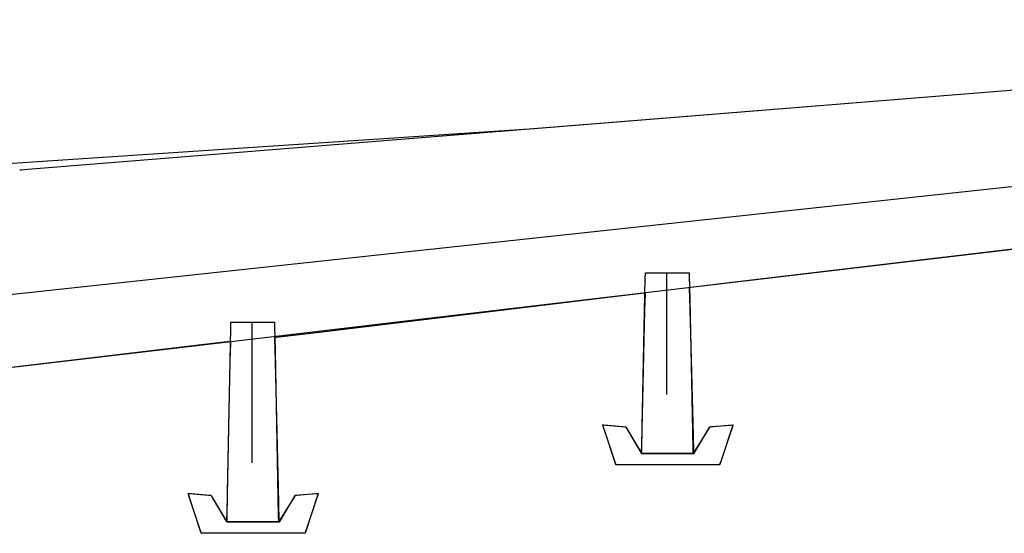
# Model space of a CAD drawing. Extents: x -3.81 to 3.8, y -2.54 to 5.19.
# Tile 92 of 93: x -1.24 to -0.79, y 4.61 to 4.84. Entities that reach past the tile are written whole.
import ezdxf

# ---------------------------------------------------------------- set-up
doc = ezdxf.new("R2010")
doc.units = 0

msp = doc.modelspace()

# ---------------------------------------------------------------- linework, layer by layer
at = {"layer": 'Layer 1', "color": 7, "linetype": 'CONTINUOUS'}
for p, q in [((-1.209552, 4.77756), (-0.391166, 4.843343)), ((-1.008735, 4.793741), (-0.404551, 4.842268)), ((-0.529873, 4.795157), (-1.296229, 4.712689)), ((-1.306531, 4.773902), (-1.008735, 4.793741)), ((-1.239926, 4.775119), (-1.209552, 4.77756)), ((-0.442864, 4.77944), (-1.142092, 4.69702)), ((-1.243599, 4.774823), (-1.243598, 4.774823)), ((-1.243598, 4.774823), (-1.243595, 4.774824)), ((-1.243598, 4.774823), (-1.243598, 4.774823)), ((-1.243595, 4.774824), (-1.243582, 4.774825)), ((-1.243582, 4.774825), (-1.243449, 4.774835)), ((-1.243449, 4.774835), (-1.242788, 4.774888)), ((-1.242788, 4.774888), (-1.239926, 4.775119)), ((-0.774833, 4.740484), (-0.919764, 4.723208)), ((-0.958061, 4.725402), (-0.958014, 4.727598)), ((-0.958014, 4.727598), (-0.958008, 4.727894)), ((-0.958008, 4.727894), (-0.958008, 4.727894)), ((-0.958008, 4.727894), (-0.958008, 4.727894)), ((-0.958008, 4.727894), (-0.958008, 4.727894)), ((-0.958008, 4.727894), (-0.958008, 4.727894)), ((-0.958008, 4.727894), (-0.958008, 4.727894)), ((-0.958008, 4.727894), (-0.958008, 4.727894)), ((-0.958008, 4.727894), (-0.958008, 4.727894)), ((-0.958008, 4.727894), (-0.958008, 4.727894)), ((-0.958008, 4.727894), (-0.958008, 4.727894)), ((-0.958008, 4.727894), (-0.958008, 4.727894)), ((-0.958008, 4.727894), (-0.958008, 4.727894)), ((-0.958008, 4.727894), (-0.958007, 4.727894)), ((-0.958007, 4.727894), (-0.957994, 4.727894)), ((-0.957994, 4.727894), (-0.957933, 4.727894)), ((-0.957933, 4.727894), (-0.957673, 4.727894)), ((-0.957673, 4.727894), (-0.955096, 4.727894)), ((-0.955096, 4.727894), (-0.93804, 4.727894)), ((-0.948457, 4.727894), (-0.948457, 4.727894)), ((-0.948457, 4.727894), (-0.948457, 4.727894)), ((-0.948457, 4.727894), (-0.948457, 4.727894)), ((-0.948457, 4.727894), (-0.948457, 4.727894)), ((-0.948457, 4.727894), (-0.948457, 4.727894)), ((-0.948457, 4.727894), (-0.948457, 4.727894)), ((-0.948457, 4.727894), (-0.948457, 4.727894)), ((-0.948457, 4.727894), (-0.948457, 4.727893)), ((-0.948457, 4.727893), (-0.948457, 4.727884)), ((-0.948457, 4.727884), (-0.948457, 4.727841)), ((-0.948457, 4.727841), (-0.948457, 4.727655)), ((-0.948457, 4.727655), (-0.948457, 4.725675)), ((-0.93804, 4.727894), (-0.93804, 4.727894)), ((-0.93804, 4.727894), (-0.93804, 4.727894)), ((-0.93804, 4.727894), (-0.93804, 4.727894)), ((-0.93804, 4.727894), (-0.93804, 4.727894)), ((-0.93804, 4.727894), (-0.93804, 4.727894)), ((-0.93804, 4.727894), (-0.93804, 4.727893)), ((-0.93804, 4.727893), (-0.938039, 4.727888)), ((-0.938039, 4.727888), (-0.938038, 4.727837)), ((-0.938038, 4.727837), (-0.938033, 4.727585)), ((-0.938033, 4.727585), (-0.938011, 4.726511)), ((-0.959491, 4.657454), (-0.958061, 4.725402)), ((-0.948457, 4.725675), (-0.948457, 4.672339)), ((-0.938011, 4.726511), (-0.937787, 4.71587)), ((-0.919764, 4.723208), (-0.937319, 4.721115)), ((-0.938049, 4.721028), (-0.938051, 4.721028)), ((-0.938051, 4.721028), (-0.938051, 4.721028)), ((-0.938051, 4.721028), (-0.938051, 4.721028)), ((-0.938051, 4.721028), (-0.938051, 4.721028)), ((-0.938051, 4.721028), (-0.938051, 4.721028)), ((-0.938051, 4.721028), (-0.938051, 4.721027)), ((-0.938051, 4.721027), (-0.938051, 4.721023)), ((-0.938051, 4.721023), (-0.938051, 4.721006)), ((-0.938051, 4.721006), (-0.938049, 4.720937)), ((-0.938023, 4.721031), (-0.938049, 4.721028)), ((-0.938049, 4.720937), (-0.93803, 4.720215)), ((-0.93803, 4.720215), (-0.937941, 4.716829)), ((-0.937893, 4.721047), (-0.938023, 4.721031)), ((-0.937319, 4.721115), (-0.937893, 4.721047)), ((-0.967391, 4.71742), (-1.109386, 4.700316)), ((-0.959833, 4.718331), (-0.967391, 4.71742)), ((-0.958229, 4.718524), (-0.959833, 4.718331)), ((-0.958078, 4.718542), (-0.958229, 4.718524)), ((-0.958216, 4.710829), (-0.958039, 4.718243)), ((-0.958042, 4.718547), (-0.958078, 4.718542)), ((-0.958034, 4.718547), (-0.958042, 4.718547)), ((-0.958039, 4.718243), (-0.958033, 4.718483)), ((-0.958032, 4.718548), (-0.958034, 4.718547)), ((-0.958033, 4.718483), (-0.958032, 4.718537)), ((-0.958032, 4.718547), (-0.958032, 4.718548)), ((-0.958032, 4.718548), (-0.958032, 4.718548)), ((-0.958032, 4.718548), (-0.958032, 4.718548)), ((-0.958032, 4.718537), (-0.958032, 4.718547)), ((-0.937941, 4.716829), (-0.936266, 4.653391)), ((-0.937787, 4.71587), (-0.93636, 4.647922)), ((-0.959679, 4.649471), (-0.958216, 4.710829)), ((-1.147251, 4.704995), (-1.147244, 4.705323)), ((-1.147244, 4.705323), (-1.147244, 4.705323)), ((-1.147244, 4.705323), (-1.147244, 4.705323)), ((-1.147244, 4.705323), (-1.147244, 4.705323)), ((-1.147244, 4.705323), (-1.147244, 4.705323)), ((-1.147244, 4.705323), (-1.147244, 4.705323)), ((-1.147244, 4.705323), (-1.147244, 4.705323)), ((-1.147244, 4.705323), (-1.147244, 4.705323)), ((-1.147244, 4.705323), (-1.147244, 4.705323)), ((-1.147244, 4.705323), (-1.147244, 4.705323)), ((-1.147244, 4.705323), (-1.147244, 4.705323)), ((-1.147244, 4.705323), (-1.147244, 4.705323)), ((-1.147244, 4.705323), (-1.147243, 4.705323)), ((-1.147243, 4.705323), (-1.14723, 4.705323)), ((-1.14723, 4.705323), (-1.147169, 4.705323)), ((-1.147169, 4.705323), (-1.146909, 4.705323)), ((-1.146909, 4.705323), (-1.144332, 4.705323)), ((-1.144332, 4.705323), (-1.127276, 4.705323)), ((-1.137693, 4.705323), (-1.137693, 4.705323)), ((-1.137693, 4.705323), (-1.137693, 4.705323)), ((-1.137693, 4.705323), (-1.137693, 4.705323)), ((-1.137693, 4.705323), (-1.137693, 4.705323)), ((-1.137693, 4.705323), (-1.137693, 4.705323)), ((-1.137693, 4.705323), (-1.137693, 4.705323)), ((-1.137693, 4.705323), (-1.137693, 4.705323)), ((-1.137693, 4.705323), (-1.137693, 4.705322)), ((-1.137693, 4.705322), (-1.137693, 4.705312)), ((-1.137693, 4.705312), (-1.137693, 4.705262)), ((-1.137693, 4.705262), (-1.137693, 4.705047)), ((-1.127276, 4.705323), (-1.127276, 4.705323)), ((-1.127276, 4.705323), (-1.127276, 4.705323)), ((-1.127276, 4.705323), (-1.127276, 4.705323)), ((-1.127276, 4.705323), (-1.127276, 4.705323)), ((-1.127276, 4.705323), (-1.127276, 4.705323)), ((-1.127276, 4.705323), (-1.127276, 4.705322)), ((-1.127276, 4.705322), (-1.127276, 4.705316)), ((-1.127276, 4.705316), (-1.127275, 4.70526)), ((-1.127275, 4.70526), (-1.127269, 4.704981)), ((-1.148727, 4.627468), (-1.147297, 4.702569)), ((-1.147297, 4.702569), (-1.147251, 4.704995)), ((-1.137693, 4.705047), (-1.137693, 4.702758)), ((-1.137693, 4.702758), (-1.137693, 4.641087)), ((-1.127269, 4.704981), (-1.127247, 4.703795)), ((-1.127247, 4.703795), (-1.127023, 4.692033)), ((-1.142092, 4.69702), (-1.240269, 4.685447)), ((-1.14911, 4.696331), (-1.163163, 4.694663)), ((-1.147693, 4.696499), (-1.14911, 4.696331)), ((-1.14736, 4.696539), (-1.147693, 4.696499)), ((-1.147292, 4.696547), (-1.14736, 4.696539)), ((-1.147297, 4.695917), (-1.147285, 4.696501)), ((-1.147286, 4.696547), (-1.147292, 4.696547)), ((-1.147284, 4.696548), (-1.147286, 4.696547)), ((-1.147285, 4.696501), (-1.147284, 4.696543)), ((-1.147284, 4.696547), (-1.147284, 4.696548)), ((-1.147284, 4.696548), (-1.147284, 4.696548)), ((-1.147284, 4.696548), (-1.147284, 4.696548)), ((-1.147284, 4.696548), (-1.147284, 4.696548)), ((-1.147284, 4.696548), (-1.147284, 4.696548)), ((-1.147284, 4.696548), (-1.147284, 4.696548)), ((-1.147284, 4.696543), (-1.147284, 4.696547)), ((-1.127301, 4.698158), (-1.127303, 4.698158)), ((-1.127303, 4.698158), (-1.127303, 4.698158)), ((-1.127303, 4.698158), (-1.127303, 4.698158)), ((-1.127303, 4.698158), (-1.127303, 4.698158)), ((-1.127303, 4.698158), (-1.127303, 4.698158)), ((-1.127303, 4.698158), (-1.127303, 4.698157)), ((-1.127303, 4.698157), (-1.127303, 4.698152)), ((-1.127303, 4.698152), (-1.127303, 4.698133)), ((-1.127303, 4.698133), (-1.127301, 4.698057)), ((-1.127276, 4.698161), (-1.127301, 4.698158)), ((-1.127301, 4.698057), (-1.127282, 4.697255)), ((-1.127282, 4.697255), (-1.127192, 4.693494)), ((-1.127148, 4.698177), (-1.127276, 4.698161)), ((-1.126586, 4.698244), (-1.127148, 4.698177)), ((-1.109386, 4.700316), (-1.126586, 4.698244)), ((-1.163163, 4.694663), (-1.256185, 4.683623)), ((-1.147466, 4.687852), (-1.147297, 4.695917)), ((-1.127192, 4.693494), (-1.125504, 4.623023)), ((-1.127023, 4.692033), (-1.125592, 4.616932)), ((-1.148916, 4.618733), (-1.147466, 4.687852)), ((-1.240269, 4.685447), (-1.255666, 4.683632)), ((-0.977539, 4.658446), (-0.97754, 4.658449)), ((-0.97754, 4.658449), (-0.97754, 4.658449)), ((-0.97754, 4.658449), (-0.97754, 4.658449)), ((-0.97754, 4.658449), (-0.97754, 4.658449)), ((-0.97754, 4.658449), (-0.97754, 4.658449)), ((-0.97754, 4.658449), (-0.97754, 4.658449)), ((-0.97754, 4.658449), (-0.977539, 4.658449)), ((-0.977539, 4.658447), (-0.97754, 4.658449)), ((-0.97754, 4.658449), (-0.97754, 4.658449)), ((-0.97754, 4.658449), (-0.97754, 4.658449)), ((-0.97754, 4.658449), (-0.97754, 4.658449)), ((-0.97754, 4.658449), (-0.97754, 4.658449)), ((-0.97754, 4.658449), (-0.97754, 4.658449)), ((-0.97754, 4.658449), (-0.97754, 4.658449)), ((-0.97754, 4.658449), (-0.97754, 4.658449)), ((-0.97754, 4.658449), (-0.977539, 4.658449)), ((-0.977539, 4.658449), (-0.977539, 4.658449)), ((-0.977539, 4.658449), (-0.977537, 4.658449)), ((-0.977539, 4.658449), (-0.977539, 4.658449)), ((-0.977539, 4.658449), (-0.977536, 4.658449)), ((-0.977526, 4.658409), (-0.977539, 4.658447)), ((-0.977534, 4.658433), (-0.977539, 4.658446)), ((-0.977537, 4.658449), (-0.977527, 4.658448)), ((-0.977536, 4.658449), (-0.977511, 4.658447)), ((-0.977514, 4.658372), (-0.977534, 4.658433)), ((-0.977527, 4.658448), (-0.977428, 4.65844)), ((-0.977338, 4.657845), (-0.977526, 4.658409)), ((-0.976896, 4.65652), (-0.977514, 4.658372)), ((-0.977511, 4.658447), (-0.977387, 4.658437)), ((-0.977428, 4.65844), (-0.976961, 4.658401)), ((-0.977387, 4.658437), (-0.976079, 4.658328)), ((-0.972313, 4.642776), (-0.977338, 4.657845)), ((-0.976961, 4.658401), (-0.968222, 4.657675)), ((-0.971797, 4.641229), (-0.976896, 4.65652)), ((-0.976079, 4.658328), (-0.967468, 4.657612)), ((-0.968222, 4.657675), (-0.967166, 4.657587)), ((-0.967468, 4.657612), (-0.967145, 4.657585)), ((-0.967166, 4.657587), (-0.967131, 4.657584)), ((-0.967145, 4.657585), (-0.967124, 4.657583)), ((-0.967131, 4.657584), (-0.967124, 4.657583)), ((-0.967124, 4.657583), (-0.967122, 4.657583)), ((-0.967124, 4.657583), (-0.967122, 4.657583)), ((-0.967122, 4.657583), (-0.967122, 4.657583)), ((-0.967122, 4.657583), (-0.967122, 4.657583)), ((-0.967122, 4.657583), (-0.967122, 4.657583)), ((-0.967122, 4.657583), (-0.967122, 4.657583)), ((-0.967122, 4.657583), (-0.967122, 4.657582)), ((-0.967122, 4.657583), (-0.967122, 4.657583)), ((-0.967122, 4.657583), (-0.967122, 4.657583)), ((-0.967122, 4.657583), (-0.967122, 4.657583)), ((-0.967122, 4.657583), (-0.967122, 4.657583)), ((-0.967122, 4.657583), (-0.967122, 4.657583)), ((-0.967122, 4.657583), (-0.967122, 4.657583)), ((-0.967122, 4.657583), (-0.967122, 4.657583)), ((-0.967122, 4.657583), (-0.967122, 4.657583)), ((-0.967122, 4.657583), (-0.967122, 4.657582)), ((-0.967122, 4.657582), (-0.96712, 4.65758)), ((-0.967122, 4.657582), (-0.96712, 4.657579)), ((-0.96712, 4.65758), (-0.967114, 4.657569)), ((-0.96712, 4.657579), (-0.967102, 4.65755)), ((-0.967114, 4.657569), (-0.967044, 4.657454)), ((-0.967102, 4.65755), (-0.967015, 4.657405)), ((-0.967044, 4.657454), (-0.966716, 4.65691)), ((-0.967015, 4.657405), (-0.966097, 4.655874)), ((-0.966716, 4.65691), (-0.960553, 4.646698)), ((-0.966097, 4.655874), (-0.96005, 4.645795)), ((-0.959715, 4.646813), (-0.959491, 4.657454)), ((-0.935637, 4.646083), (-0.929293, 4.656295)), ((-0.934782, 4.6471), (-0.928735, 4.657179)), ((-0.929293, 4.656295), (-0.928524, 4.657532)), ((-0.928735, 4.657179), (-0.928508, 4.657556)), ((-0.928524, 4.657532), (-0.928499, 4.657572)), ((-0.928508, 4.657556), (-0.928493, 4.657581)), ((-0.928499, 4.657572), (-0.928494, 4.657581)), ((-0.928494, 4.657581), (-0.928492, 4.657583)), ((-0.928493, 4.657581), (-0.928492, 4.657583)), ((-0.928492, 4.657583), (-0.928492, 4.657583)), ((-0.928492, 4.657583), (-0.928492, 4.657583)), ((-0.928492, 4.657583), (-0.928492, 4.657583)), ((-0.928492, 4.657583), (-0.928492, 4.657583)), ((-0.928492, 4.657583), (-0.928492, 4.657583)), ((-0.928492, 4.657583), (-0.928492, 4.657583)), ((-0.928492, 4.657583), (-0.928492, 4.657583)), ((-0.928492, 4.657583), (-0.928489, 4.657583)), ((-0.928492, 4.657583), (-0.928492, 4.657583)), ((-0.928492, 4.657583), (-0.928492, 4.657583)), ((-0.928492, 4.657583), (-0.928492, 4.657583)), ((-0.928492, 4.657583), (-0.928492, 4.657583)), ((-0.928492, 4.657583), (-0.928492, 4.657583)), ((-0.928492, 4.657583), (-0.928492, 4.657583)), ((-0.928492, 4.657583), (-0.928492, 4.657583)), ((-0.928492, 4.657583), (-0.928492, 4.657583)), ((-0.928492, 4.657583), (-0.928492, 4.657583)), ((-0.928492, 4.657583), (-0.928489, 4.657583)), ((-0.928489, 4.657583), (-0.928464, 4.657586)), ((-0.928489, 4.657583), (-0.92848, 4.657584)), ((-0.92848, 4.657584), (-0.92838, 4.657592)), ((-0.928464, 4.657586), (-0.92834, 4.657596)), ((-0.92838, 4.657592), (-0.927914, 4.657631)), ((-0.92834, 4.657596), (-0.927032, 4.657705)), ((-0.927914, 4.657631), (-0.919174, 4.658358)), ((-0.927032, 4.657705), (-0.918421, 4.658421)), ((-0.918927, 4.655894), (-0.923952, 4.640826)), ((-0.918411, 4.657441), (-0.92351, 4.64215)), ((-0.919174, 4.658358), (-0.918118, 4.658446)), ((-0.918164, 4.658182), (-0.918927, 4.655894)), ((-0.918421, 4.658421), (-0.918098, 4.658447)), ((-0.91814, 4.658255), (-0.918411, 4.657441)), ((-0.918092, 4.658399), (-0.918164, 4.658182)), ((-0.918082, 4.658428), (-0.91814, 4.658255)), ((-0.918118, 4.658446), (-0.918084, 4.658449)), ((-0.918098, 4.658447), (-0.918076, 4.658449)), ((-0.918077, 4.658444), (-0.918092, 4.658399)), ((-0.918084, 4.658449), (-0.918077, 4.658449)), ((-0.918077, 4.658444), (-0.918082, 4.658428)), ((-0.918077, 4.658449), (-0.918075, 4.658449)), ((-0.918075, 4.658448), (-0.918077, 4.658444)), ((-0.918075, 4.658448), (-0.918077, 4.658444)), ((-0.918076, 4.658449), (-0.918075, 4.658449)), ((-0.918075, 4.658449), (-0.918075, 4.658449)), ((-0.918075, 4.658449), (-0.918075, 4.658449)), ((-0.918075, 4.658449), (-0.918075, 4.658449)), ((-0.918075, 4.658449), (-0.918075, 4.658449)), ((-0.918075, 4.658449), (-0.918075, 4.658448)), ((-0.918075, 4.658449), (-0.918075, 4.658449)), ((-0.918075, 4.658449), (-0.918075, 4.658449)), ((-0.918075, 4.658449), (-0.918075, 4.658449)), ((-0.918075, 4.658449), (-0.918075, 4.658449)), ((-0.918075, 4.658449), (-0.918075, 4.658449)), ((-0.918075, 4.658449), (-0.918075, 4.658449)), ((-0.918075, 4.658449), (-0.918075, 4.658449)), ((-0.918075, 4.658449), (-0.918075, 4.658449)), ((-0.918075, 4.658449), (-0.918075, 4.658448)), ((-0.936266, 4.653391), (-0.936064, 4.645725)), ((-0.960553, 4.646698), (-0.959807, 4.645462)), ((-0.959757, 4.646196), (-0.959679, 4.649471)), ((-0.959738, 4.645739), (-0.959715, 4.646813)), ((-0.93636, 4.647922), (-0.93631, 4.645549)), ((-0.9357, 4.645569), (-0.934782, 4.6471)), ((-0.97155, 4.640488), (-0.972313, 4.642776)), ((-0.96005, 4.645795), (-0.959823, 4.645417)), ((-0.959823, 4.645417), (-0.959808, 4.645392)), ((-0.959808, 4.645392), (-0.959807, 4.64539)), ((-0.959807, 4.645462), (-0.959783, 4.645421)), ((-0.959807, 4.64539), (-0.959807, 4.64539)), ((-0.959807, 4.64539), (-0.959807, 4.64539)), ((-0.959807, 4.64539), (-0.959807, 4.64539)), ((-0.959807, 4.64539), (-0.959807, 4.64539)), ((-0.959807, 4.64539), (-0.959807, 4.64539)), ((-0.959807, 4.64539), (-0.959807, 4.64539)), ((-0.959807, 4.64539), (-0.959807, 4.64539)), ((-0.959807, 4.64539), (-0.959807, 4.64539)), ((-0.959807, 4.64539), (-0.959805, 4.64539)), ((-0.959805, 4.64539), (-0.9598, 4.64539)), ((-0.9598, 4.64539), (-0.959741, 4.64539)), ((-0.959783, 4.645421), (-0.959777, 4.645412)), ((-0.959777, 4.645412), (-0.959776, 4.64541)), ((-0.959776, 4.645415), (-0.959775, 4.645431)), ((-0.959776, 4.645411), (-0.959776, 4.645415)), ((-0.959776, 4.64541), (-0.959776, 4.645411)), ((-0.959776, 4.64541), (-0.959776, 4.64541)), ((-0.959776, 4.64541), (-0.959776, 4.64541)), ((-0.959776, 4.64541), (-0.959776, 4.64541)), ((-0.959776, 4.64541), (-0.959776, 4.64541)), ((-0.959776, 4.64541), (-0.959776, 4.64541)), ((-0.959775, 4.645431), (-0.959774, 4.645498)), ((-0.959774, 4.645498), (-0.959757, 4.646196)), ((-0.959744, 4.645436), (-0.959743, 4.645487)), ((-0.959744, 4.645431), (-0.959744, 4.645436)), ((-0.959744, 4.64543), (-0.959744, 4.645431)), ((-0.95971, 4.64543), (-0.959744, 4.64543)), ((-0.959744, 4.64543), (-0.959744, 4.64543)), ((-0.959744, 4.64543), (-0.959744, 4.64543)), ((-0.959744, 4.64543), (-0.959744, 4.64543)), ((-0.959744, 4.64543), (-0.959744, 4.64543)), ((-0.959744, 4.64543), (-0.959744, 4.64543)), ((-0.959744, 4.64543), (-0.959744, 4.64543)), ((-0.959744, 4.64543), (-0.959744, 4.64543)), ((-0.959744, 4.64543), (-0.959744, 4.64543)), ((-0.959743, 4.645487), (-0.959738, 4.645739)), ((-0.959741, 4.64539), (-0.959456, 4.64539)), ((-0.959036, 4.64543), (-0.95971, 4.64543)), ((-0.959456, 4.64539), (-0.956443, 4.64539)), ((-0.939725, 4.64543), (-0.959036, 4.64543)), ((-0.956443, 4.64539), (-0.936603, 4.64539)), ((-0.9367, 4.64543), (-0.939725, 4.64543)), ((-0.936395, 4.64543), (-0.9367, 4.64543)), ((-0.936603, 4.64539), (-0.93586, 4.64539)), ((-0.936324, 4.64543), (-0.936395, 4.64543)), ((-0.936309, 4.64543), (-0.936324, 4.64543)), ((-0.93631, 4.645549), (-0.936307, 4.64543)), ((-0.936308, 4.64543), (-0.936309, 4.64543)), ((-0.936307, 4.64543), (-0.936308, 4.64543)), ((-0.936307, 4.64543), (-0.936307, 4.64543)), ((-0.936307, 4.64543), (-0.936307, 4.64543)), ((-0.936307, 4.64543), (-0.936307, 4.64543)), ((-0.936307, 4.64543), (-0.936307, 4.64543)), ((-0.936307, 4.64543), (-0.936307, 4.64543)), ((-0.936307, 4.64543), (-0.936307, 4.64543)), ((-0.936307, 4.64543), (-0.936307, 4.64543)), ((-0.936307, 4.64543), (-0.936307, 4.64543)), ((-0.936064, 4.645725), (-0.936057, 4.645477)), ((-0.936057, 4.645477), (-0.936056, 4.645421)), ((-0.936056, 4.645421), (-0.936055, 4.645411)), ((-0.936055, 4.645411), (-0.936053, 4.645413)), ((-0.936055, 4.645411), (-0.936055, 4.64541)), ((-0.936055, 4.64541), (-0.936055, 4.645411)), ((-0.936055, 4.64541), (-0.936055, 4.64541)), ((-0.936055, 4.64541), (-0.936055, 4.64541)), ((-0.936055, 4.64541), (-0.936055, 4.64541)), ((-0.936053, 4.645413), (-0.936047, 4.645424)), ((-0.936047, 4.645424), (-0.935975, 4.645539)), ((-0.935975, 4.645539), (-0.935637, 4.646083)), ((-0.93586, 4.64539), (-0.935811, 4.64539)), ((-0.935811, 4.64539), (-0.935808, 4.64539)), ((-0.935808, 4.64539), (-0.935807, 4.64539)), ((-0.935807, 4.645391), (-0.935805, 4.645394)), ((-0.935807, 4.64539), (-0.935807, 4.645391)), ((-0.935807, 4.64539), (-0.935807, 4.64539)), ((-0.935807, 4.64539), (-0.935807, 4.64539)), ((-0.935807, 4.64539), (-0.935807, 4.64539)), ((-0.935807, 4.64539), (-0.935807, 4.64539)), ((-0.935807, 4.64539), (-0.935807, 4.64539)), ((-0.935807, 4.64539), (-0.935807, 4.64539)), ((-0.935807, 4.64539), (-0.935807, 4.64539)), ((-0.935805, 4.645394), (-0.935787, 4.645424)), ((-0.935787, 4.645424), (-0.9357, 4.645569)), ((-0.971526, 4.640415), (-0.971797, 4.641229)), ((-0.971478, 4.640271), (-0.97155, 4.640488)), ((-0.971468, 4.640242), (-0.971526, 4.640415)), ((-0.971463, 4.640227), (-0.971478, 4.640271)), ((-0.971463, 4.640226), (-0.971468, 4.640242)), ((-0.971461, 4.640222), (-0.971463, 4.640227)), ((-0.971461, 4.640222), (-0.971463, 4.640226)), ((-0.971461, 4.640221), (-0.971461, 4.640222)), ((-0.971461, 4.640221), (-0.971461, 4.640222)), ((-0.97146, 4.640221), (-0.971461, 4.640221)), ((-0.971461, 4.640221), (-0.971461, 4.640221)), ((-0.971461, 4.640221), (-0.971461, 4.640221)), ((-0.971461, 4.640221), (-0.971461, 4.640221)), ((-0.971461, 4.640221), (-0.971461, 4.640221)), ((-0.971461, 4.640221), (-0.971461, 4.640221)), ((-0.971461, 4.640221), (-0.971461, 4.640221)), ((-0.971461, 4.640221), (-0.971461, 4.640221)), ((-0.971461, 4.640221), (-0.971461, 4.640221)), ((-0.930787, 4.640221), (-0.971461, 4.640221)), ((-0.971454, 4.640221), (-0.97146, 4.640221)), ((-0.971419, 4.640221), (-0.971454, 4.640221)), ((-0.971264, 4.640221), (-0.971419, 4.640221)), ((-0.966468, 4.640221), (-0.971264, 4.640221)), ((-0.926781, 4.640221), (-0.966468, 4.640221)), ((-0.924847, 4.640221), (-0.930787, 4.640221)), ((-0.924662, 4.640221), (-0.926781, 4.640221)), ((-0.924284, 4.640221), (-0.924847, 4.640221)), ((-0.924211, 4.640221), (-0.924662, 4.640221)), ((-0.924168, 4.640221), (-0.924284, 4.640221)), ((-0.924168, 4.640221), (-0.924211, 4.640221)), ((-0.924157, 4.640221), (-0.924168, 4.640221)), ((-0.924157, 4.640221), (-0.924168, 4.640221)), ((-0.924154, 4.640221), (-0.924157, 4.640221)), ((-0.924155, 4.640221), (-0.924157, 4.640221)), ((-0.924154, 4.640221), (-0.924155, 4.640221)), ((-0.924153, 4.640224), (-0.924154, 4.640221)), ((-0.924153, 4.640222), (-0.924154, 4.640221)), ((-0.924154, 4.640221), (-0.924154, 4.640221)), ((-0.924154, 4.640221), (-0.924154, 4.640221)), ((-0.924154, 4.640221), (-0.924154, 4.640221)), ((-0.924154, 4.640221), (-0.924154, 4.640221)), ((-0.924154, 4.640221), (-0.924154, 4.640221)), ((-0.924154, 4.640221), (-0.924154, 4.640221)), ((-0.924154, 4.640221), (-0.924154, 4.640221)), ((-0.924154, 4.640221), (-0.924154, 4.640221)), ((-0.924154, 4.640221), (-0.924154, 4.640221)), ((-0.924154, 4.640221), (-0.924154, 4.640221)), ((-0.924154, 4.640221), (-0.924154, 4.640221)), ((-0.924154, 4.640221), (-0.924154, 4.640221)), ((-0.924154, 4.640221), (-0.924154, 4.640221)), ((-0.924126, 4.640306), (-0.924153, 4.640222)), ((-0.924148, 4.640238), (-0.924153, 4.640224)), ((-0.924128, 4.640298), (-0.924148, 4.640238)), ((-0.92351, 4.64215), (-0.924128, 4.640298)), ((-0.923952, 4.640826), (-0.924126, 4.640306)), ((-1.166775, 4.627198), (-1.166776, 4.627201)), ((-1.166776, 4.627201), (-1.166776, 4.627201)), ((-1.166776, 4.627201), (-1.166776, 4.627201)), ((-1.166776, 4.627201), (-1.166776, 4.627201)), ((-1.166776, 4.627201), (-1.166776, 4.627201)), ((-1.166776, 4.627201), (-1.166776, 4.627201)), ((-1.166776, 4.627201), (-1.166776, 4.627201)), ((-1.166776, 4.627201), (-1.166775, 4.627201)), ((-1.166775, 4.627199), (-1.166776, 4.627201)), ((-1.166776, 4.627201), (-1.166776, 4.627201)), ((-1.166776, 4.627201), (-1.166776, 4.627201)), ((-1.166776, 4.627201), (-1.166776, 4.627201)), ((-1.166776, 4.627201), (-1.166776, 4.627201)), ((-1.166776, 4.627201), (-1.166776, 4.627201)), ((-1.166776, 4.627201), (-1.166776, 4.627201)), ((-1.166776, 4.627201), (-1.166776, 4.627201)), ((-1.166776, 4.627201), (-1.166776, 4.627201)), ((-1.166776, 4.627201), (-1.166775, 4.627201)), ((-1.166775, 4.627201), (-1.166773, 4.627201)), ((-1.166775, 4.627201), (-1.166773, 4.627201)), ((-1.166762, 4.627161), (-1.166775, 4.627199)), ((-1.16677, 4.627185), (-1.166775, 4.627198)), ((-1.166773, 4.627201), (-1.166763, 4.6272)), ((-1.166773, 4.627201), (-1.166747, 4.627199)), ((-1.16675, 4.627124), (-1.16677, 4.627185)), ((-1.166763, 4.6272), (-1.166664, 4.627192)), ((-1.166574, 4.626597), (-1.166762, 4.627161)), ((-1.166132, 4.625271), (-1.16675, 4.627124)), ((-1.166747, 4.627199), (-1.166623, 4.627189)), ((-1.166664, 4.627192), (-1.166197, 4.627153)), ((-1.166623, 4.627189), (-1.165315, 4.627079)), ((-1.161549, 4.611525), (-1.166574, 4.626597)), ((-1.166197, 4.627153), (-1.157458, 4.626423)), ((-1.161033, 4.609977), (-1.166132, 4.625271)), ((-1.165315, 4.627079), (-1.156704, 4.62636)), ((-1.157458, 4.626423), (-1.156402, 4.626335)), ((-1.156704, 4.62636), (-1.156381, 4.626333)), ((-1.156402, 4.626335), (-1.156368, 4.626332)), ((-1.156381, 4.626333), (-1.15636, 4.626331)), ((-1.156368, 4.626332), (-1.15636, 4.626331)), ((-1.15636, 4.626331), (-1.156359, 4.626331)), ((-1.15636, 4.626331), (-1.156359, 4.626331)), ((-1.156359, 4.626331), (-1.156359, 4.626331)), ((-1.156359, 4.626331), (-1.156358, 4.626331)), ((-1.156359, 4.626331), (-1.156358, 4.626331)), ((-1.156358, 4.626331), (-1.156358, 4.626331)), ((-1.156358, 4.626331), (-1.156358, 4.626331)), ((-1.156358, 4.626331), (-1.156358, 4.62633)), ((-1.156358, 4.626331), (-1.156358, 4.626331)), ((-1.156358, 4.626331), (-1.156358, 4.626331)), ((-1.156358, 4.626331), (-1.156358, 4.626331)), ((-1.156358, 4.626331), (-1.156358, 4.626331)), ((-1.156358, 4.626331), (-1.156358, 4.626331)), ((-1.156358, 4.626331), (-1.156358, 4.626331)), ((-1.156358, 4.626331), (-1.156358, 4.626331)), ((-1.156358, 4.626331), (-1.156358, 4.62633)), ((-1.156358, 4.62633), (-1.156356, 4.626328)), ((-1.156358, 4.62633), (-1.156356, 4.626327)), ((-1.156356, 4.626328), (-1.15635, 4.626317)), ((-1.156356, 4.626327), (-1.156338, 4.626298)), ((-1.15635, 4.626317), (-1.15628, 4.626202)), ((-1.156338, 4.626298), (-1.156251, 4.626153)), ((-1.15628, 4.626202), (-1.155952, 4.625658)), ((-1.156251, 4.626153), (-1.155333, 4.624622)), ((-1.155952, 4.625658), (-1.14979, 4.615446)), ((-1.155333, 4.624622), (-1.149286, 4.614547)), ((-1.148951, 4.615706), (-1.148727, 4.627468)), ((-1.124873, 4.614831), (-1.118529, 4.625043)), ((-1.124018, 4.615851), (-1.117971, 4.625927)), ((-1.118529, 4.625043), (-1.117761, 4.62628)), ((-1.117971, 4.625927), (-1.117745, 4.626304)), ((-1.117761, 4.62628), (-1.117736, 4.62632)), ((-1.117745, 4.626304), (-1.11773, 4.62633)), ((-1.117736, 4.62632), (-1.11773, 4.626329)), ((-1.11773, 4.626329), (-1.117729, 4.626331)), ((-1.11773, 4.62633), (-1.117729, 4.626331)), ((-1.117729, 4.626331), (-1.117729, 4.626331)), ((-1.117729, 4.626331), (-1.117729, 4.626331)), ((-1.117729, 4.626331), (-1.117729, 4.626331)), ((-1.117729, 4.626331), (-1.117729, 4.626331)), ((-1.117729, 4.626331), (-1.117729, 4.626331)), ((-1.117729, 4.626331), (-1.117728, 4.626331)), ((-1.117729, 4.626331), (-1.117729, 4.626331)), ((-1.117729, 4.626331), (-1.117729, 4.626331)), ((-1.117729, 4.626331), (-1.117729, 4.626331)), ((-1.117729, 4.626331), (-1.117729, 4.626331)), ((-1.117729, 4.626331), (-1.117729, 4.626331)), ((-1.117729, 4.626331), (-1.117729, 4.626331)), ((-1.117729, 4.626331), (-1.117729, 4.626331)), ((-1.117729, 4.626331), (-1.117728, 4.626331)), ((-1.117728, 4.626331), (-1.117728, 4.626331)), ((-1.117728, 4.626331), (-1.117726, 4.626331)), ((-1.117728, 4.626331), (-1.117728, 4.626331)), ((-1.117728, 4.626331), (-1.117725, 4.626331)), ((-1.117726, 4.626331), (-1.117716, 4.626332)), ((-1.117725, 4.626331), (-1.1177, 4.626334)), ((-1.117716, 4.626332), (-1.117617, 4.626341)), ((-1.1177, 4.626334), (-1.117576, 4.626344)), ((-1.117617, 4.626341), (-1.11715, 4.62638)), ((-1.117576, 4.626344), (-1.116268, 4.626453)), ((-1.11715, 4.62638), (-1.108411, 4.627109)), ((-1.116268, 4.626453), (-1.107657, 4.627172)), ((-1.108163, 4.624645), (-1.113188, 4.609574)), ((-1.107647, 4.626193), (-1.112747, 4.610899)), ((-1.108411, 4.627109), (-1.107355, 4.627198)), ((-1.1074, 4.626934), (-1.108163, 4.624645)), ((-1.107657, 4.627172), (-1.107334, 4.627199)), ((-1.107376, 4.627007), (-1.107647, 4.626193)), ((-1.107328, 4.627151), (-1.1074, 4.626934)), ((-1.107318, 4.62718), (-1.107376, 4.627007)), ((-1.107355, 4.627198), (-1.10732, 4.6272)), ((-1.107334, 4.627199), (-1.107313, 4.627201)), ((-1.107313, 4.627196), (-1.107328, 4.627151)), ((-1.10732, 4.6272), (-1.107313, 4.627201)), ((-1.107313, 4.627196), (-1.107318, 4.62718)), ((-1.107313, 4.627201), (-1.107311, 4.627201)), ((-1.107313, 4.627201), (-1.107311, 4.627201)), ((-1.107312, 4.6272), (-1.107313, 4.627196)), ((-1.107312, 4.6272), (-1.107313, 4.627196)), ((-1.107311, 4.627201), (-1.107312, 4.6272)), ((-1.107311, 4.627201), (-1.107312, 4.6272)), ((-1.107311, 4.627201), (-1.107311, 4.627201)), ((-1.107311, 4.627201), (-1.107311, 4.627201)), ((-1.107311, 4.627201), (-1.107311, 4.627201)), ((-1.107311, 4.627201), (-1.107311, 4.627201)), ((-1.107311, 4.627201), (-1.107311, 4.627201)), ((-1.107311, 4.627201), (-1.107311, 4.627201)), ((-1.107311, 4.627201), (-1.107311, 4.627201)), ((-1.107311, 4.627201), (-1.107311, 4.627201)), ((-1.107311, 4.627201), (-1.107311, 4.627201)), ((-1.107311, 4.627201), (-1.107311, 4.627201)), ((-1.107311, 4.627201), (-1.107311, 4.627201)), ((-1.107311, 4.627201), (-1.107311, 4.627201)), ((-1.125504, 4.623023), (-1.1253, 4.614508)), ((-1.14979, 4.615446), (-1.149043, 4.61421)), ((-1.148993, 4.615044), (-1.148916, 4.618733)), ((-1.148974, 4.61452), (-1.148951, 4.615706)), ((-1.125592, 4.616932), (-1.125542, 4.614309)), ((-1.124936, 4.614321), (-1.124018, 4.615851)), ((-1.160786, 4.609236), (-1.161549, 4.611525)), ((-1.149286, 4.614547), (-1.14906, 4.614169)), ((-1.14906, 4.614169), (-1.149045, 4.614144)), ((-1.149045, 4.614144), (-1.149044, 4.614142)), ((-1.149044, 4.614142), (-1.149044, 4.614142)), ((-1.149044, 4.614142), (-1.149044, 4.614142)), ((-1.149044, 4.614142), (-1.149044, 4.614142)), ((-1.149044, 4.614142), (-1.149044, 4.614142)), ((-1.149044, 4.614142), (-1.149044, 4.614142)), ((-1.149044, 4.614142), (-1.149044, 4.614142)), ((-1.149044, 4.614142), (-1.149043, 4.614142)), ((-1.149043, 4.61421), (-1.149019, 4.614169)), ((-1.149043, 4.614142), (-1.149043, 4.614142)), ((-1.149043, 4.614142), (-1.149042, 4.614142)), ((-1.149042, 4.614142), (-1.149036, 4.614142)), ((-1.149036, 4.614142), (-1.148977, 4.614142)), ((-1.149019, 4.614169), (-1.149013, 4.61416)), ((-1.149013, 4.61416), (-1.149012, 4.614158)), ((-1.149012, 4.614182), (-1.14901, 4.614257)), ((-1.149012, 4.614164), (-1.149012, 4.614182)), ((-1.149012, 4.614159), (-1.149012, 4.614164)), ((-1.149012, 4.614158), (-1.149012, 4.614159)), ((-1.149012, 4.614158), (-1.149012, 4.614158)), ((-1.149012, 4.614158), (-1.149012, 4.614158)), ((-1.149012, 4.614158), (-1.149012, 4.614158)), ((-1.149012, 4.614158), (-1.149012, 4.614158)), ((-1.149012, 4.614158), (-1.149012, 4.614158)), ((-1.14901, 4.614257), (-1.148993, 4.615044)), ((-1.148981, 4.614179), (-1.14898, 4.614185)), ((-1.148981, 4.614178), (-1.148981, 4.614179)), ((-1.14898, 4.614178), (-1.148981, 4.614178)), ((-1.148981, 4.614178), (-1.148981, 4.614178)), ((-1.148981, 4.614178), (-1.148981, 4.614178)), ((-1.148981, 4.614178), (-1.148981, 4.614178)), ((-1.148981, 4.614178), (-1.148981, 4.614178)), ((-1.148981, 4.614178), (-1.148981, 4.614178)), ((-1.148981, 4.614178), (-1.148981, 4.614178)), ((-1.148981, 4.614178), (-1.148981, 4.614178)), ((-1.14898, 4.614185), (-1.148979, 4.614241)), ((-1.148947, 4.614178), (-1.14898, 4.614178)), ((-1.148979, 4.614241), (-1.148974, 4.61452)), ((-1.148977, 4.614142), (-1.148692, 4.614142)), ((-1.148272, 4.614178), (-1.148947, 4.614178)), ((-1.148692, 4.614142), (-1.145679, 4.614142)), ((-1.128957, 4.614178), (-1.148272, 4.614178)), ((-1.145679, 4.614142), (-1.12584, 4.614142)), ((-1.125933, 4.614178), (-1.128957, 4.614178)), ((-1.125628, 4.614178), (-1.125933, 4.614178)), ((-1.12584, 4.614142), (-1.125096, 4.614142)), ((-1.125556, 4.614178), (-1.125628, 4.614178)), ((-1.125541, 4.614178), (-1.125556, 4.614178)), ((-1.125542, 4.614309), (-1.12554, 4.614178)), ((-1.12554, 4.614178), (-1.125541, 4.614178)), ((-1.12554, 4.614178), (-1.12554, 4.614178)), ((-1.12554, 4.614178), (-1.12554, 4.614178)), ((-1.12554, 4.614178), (-1.12554, 4.614178)), ((-1.12554, 4.614178), (-1.12554, 4.614178)), ((-1.12554, 4.614178), (-1.12554, 4.614178)), ((-1.12554, 4.614178), (-1.12554, 4.614178)), ((-1.12554, 4.614178), (-1.12554, 4.614178)), ((-1.12554, 4.614178), (-1.12554, 4.614178)), ((-1.12554, 4.614178), (-1.12554, 4.614178)), ((-1.1253, 4.614508), (-1.125293, 4.614232)), ((-1.125293, 4.614232), (-1.125292, 4.61417)), ((-1.125292, 4.61417), (-1.125292, 4.614159)), ((-1.125292, 4.614159), (-1.125292, 4.614158)), ((-1.125292, 4.614158), (-1.125292, 4.614158)), ((-1.125292, 4.614158), (-1.125292, 4.614158)), ((-1.125292, 4.614158), (-1.125291, 4.614158)), ((-1.125291, 4.614159), (-1.125289, 4.614161)), ((-1.125291, 4.614158), (-1.125291, 4.614159)), ((-1.125289, 4.614161), (-1.125283, 4.614172)), ((-1.125283, 4.614172), (-1.125211, 4.614287)), ((-1.125211, 4.614287), (-1.124873, 4.614831)), ((-1.125096, 4.614142), (-1.125047, 4.614142)), ((-1.125047, 4.614142), (-1.125044, 4.614142)), ((-1.125044, 4.614142), (-1.125044, 4.614142)), ((-1.125044, 4.614142), (-1.125044, 4.614142)), ((-1.125044, 4.614142), (-1.125044, 4.614142)), ((-1.125044, 4.614142), (-1.125044, 4.614142)), ((-1.125044, 4.614142), (-1.125044, 4.614142)), ((-1.125044, 4.614142), (-1.125044, 4.614142)), ((-1.125044, 4.614142), (-1.125043, 4.614142)), ((-1.125043, 4.614143), (-1.125041, 4.614146)), ((-1.125043, 4.614142), (-1.125043, 4.614143)), ((-1.125043, 4.614142), (-1.125043, 4.614142)), ((-1.125041, 4.614146), (-1.125023, 4.614176)), ((-1.125023, 4.614176), (-1.124936, 4.614321)), ((-1.112747, 4.610899), (-1.113364, 4.609046)), ((-1.160762, 4.609163), (-1.161033, 4.609977)), ((-1.160714, 4.609019), (-1.160786, 4.609236)), ((-1.160704, 4.60899), (-1.160762, 4.609163)), ((-1.160699, 4.608975), (-1.160714, 4.609019)), ((-1.160699, 4.608974), (-1.160704, 4.60899)), ((-1.160698, 4.60897), (-1.160699, 4.608975)), ((-1.160697, 4.60897), (-1.160699, 4.608974)), ((-1.160697, 4.608969), (-1.160698, 4.60897)), ((-1.160697, 4.608969), (-1.160697, 4.60897)), ((-1.16069, 4.608969), (-1.160697, 4.608969)), ((-1.160697, 4.608969), (-1.160697, 4.608969)), ((-1.160697, 4.608969), (-1.160697, 4.608969)), ((-1.160697, 4.608969), (-1.160697, 4.608969)), ((-1.160697, 4.608969), (-1.160697, 4.608969)), ((-1.160697, 4.608969), (-1.160697, 4.608969)), ((-1.160697, 4.608969), (-1.160697, 4.608969)), ((-1.160697, 4.608969), (-1.160697, 4.608969)), ((-1.160697, 4.608969), (-1.160697, 4.608969)), ((-1.160697, 4.608969), (-1.160697, 4.608969)), ((-1.120023, 4.608969), (-1.160697, 4.608969)), ((-1.160655, 4.608969), (-1.16069, 4.608969)), ((-1.1605, 4.608969), (-1.160655, 4.608969)), ((-1.155704, 4.608969), (-1.1605, 4.608969)), ((-1.116017, 4.608969), (-1.155704, 4.608969)), ((-1.114083, 4.608969), (-1.120023, 4.608969)), ((-1.113899, 4.608969), (-1.116017, 4.608969)), ((-1.113521, 4.608969), (-1.114083, 4.608969)), ((-1.113447, 4.608969), (-1.113899, 4.608969)), ((-1.113405, 4.608969), (-1.113521, 4.608969)), ((-1.113404, 4.608969), (-1.113447, 4.608969)), ((-1.113394, 4.608969), (-1.113405, 4.608969)), ((-1.113393, 4.608969), (-1.113404, 4.608969)), ((-1.113391, 4.608969), (-1.113394, 4.608969)), ((-1.113391, 4.608969), (-1.113393, 4.608969)), ((-1.11339, 4.608969), (-1.113391, 4.608969)), ((-1.11339, 4.608969), (-1.113391, 4.608969)), ((-1.113389, 4.608972), (-1.11339, 4.608969)), ((-1.113389, 4.60897), (-1.11339, 4.608969)), ((-1.11339, 4.608969), (-1.11339, 4.608969)), ((-1.11339, 4.608969), (-1.11339, 4.608969)), ((-1.11339, 4.608969), (-1.11339, 4.608969)), ((-1.11339, 4.608969), (-1.11339, 4.608969)), ((-1.11339, 4.608969), (-1.11339, 4.608969)), ((-1.11339, 4.608969), (-1.11339, 4.608969)), ((-1.11339, 4.608969), (-1.11339, 4.608969)), ((-1.11339, 4.608969), (-1.11339, 4.608969)), ((-1.11339, 4.608969), (-1.11339, 4.608969)), ((-1.11339, 4.608969), (-1.11339, 4.608969)), ((-1.11339, 4.608969), (-1.11339, 4.608969)), ((-1.11339, 4.608969), (-1.11339, 4.608969)), ((-1.113362, 4.609054), (-1.113389, 4.60897)), ((-1.113384, 4.608986), (-1.113389, 4.608972)), ((-1.113364, 4.609046), (-1.113384, 4.608986)), ((-1.113188, 4.609574), (-1.113362, 4.609054))]:
    msp.add_line(p, q, dxfattribs=at)

doc.saveas('drawing.dxf')
